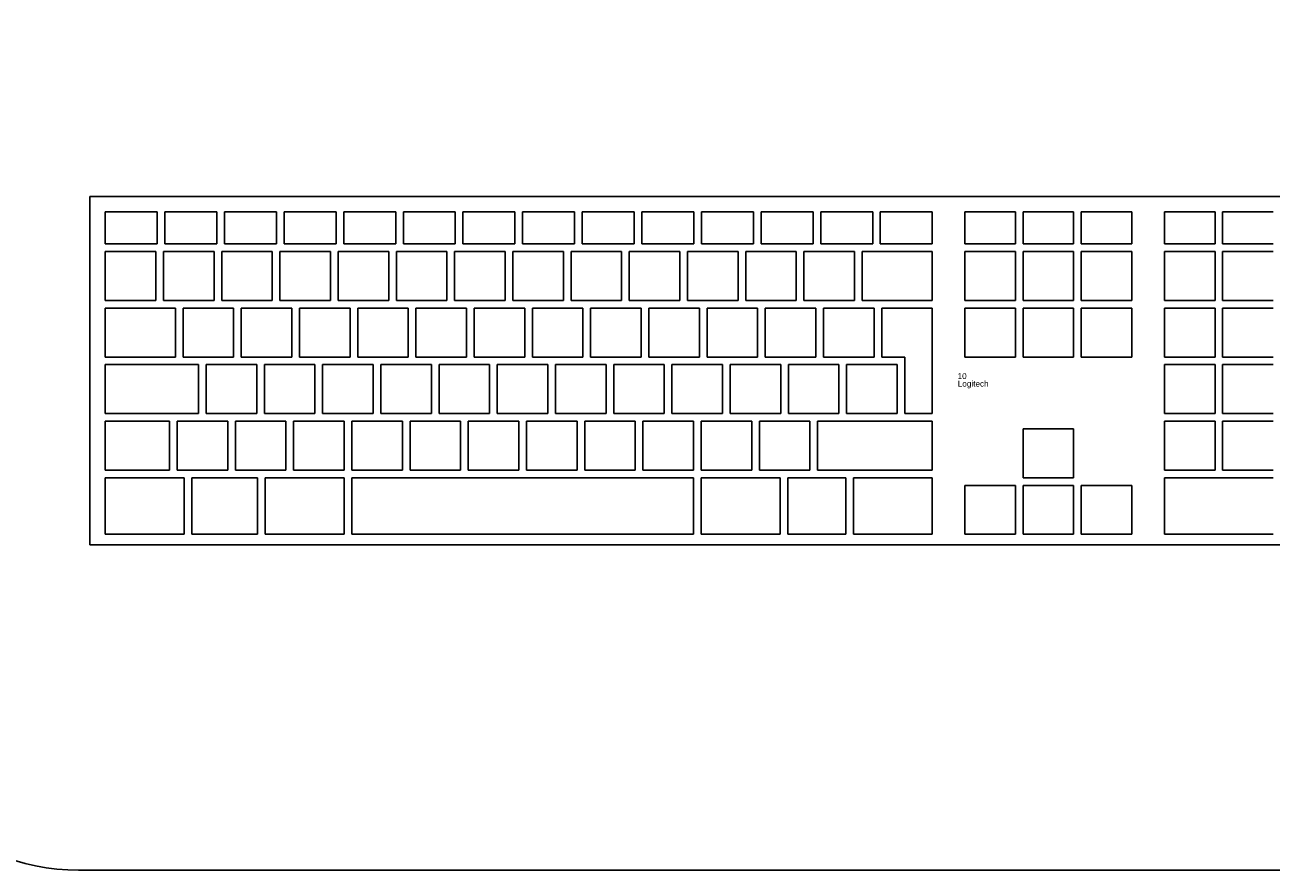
# Model space of a CAD drawing. Header units: inches. Extents: x 38 to 872, y -154 to 346.
# Tile 71 of 99: x 571 to 614, y 153 to 181. Entities that reach past the tile are written whole.
import ezdxf

# ---------------------------------------------------------------- set-up
doc = ezdxf.new("R2010")
doc.units = ezdxf.units.IN
doc.header["$MEASUREMENT"] = 0
doc.styles.get("Standard").update_dxf_attribs({"font": 'arial.ttf'})

# ---------------------------------------------------------------- blocks, each defined once
blk = doc.blocks.new('Mesa')
blk.add_lwpolyline([(145.59, 115.783), (7.5, 115.783, 0.414214), (0, 108.283), (0, 7.5, 0.414214), (7.5, 0), (145.59, 0, 0.414214), (153.09, 7.5), (153.09, 108.283, 0.414214)], format="xyb", close=True)
for tag, p, flags in [('ID', (4.63, 109.471), 1), ('PC_DISPONIBLES', (4.666, 106.305), 3), ('PC_ACTUALES', (4.642, 104.708), 1)]:
    blk.add_attdef(tag, p, '', height=1, dxfattribs=dict(flags=flags))
blk.add_attdef('POSICION', (4.604, 107.926), '', height=1)
blk = doc.blocks.new('Keyboard')
for p, q in [((0, 11.93), (0, 0)), ((45, 11.93), (0, 11.93)), ((0.523, 11.407), (2.302, 11.407)), ((0.523, 10.308), (0.523, 11.407)), ((2.302, 11.407), (2.302, 10.308)), ((2.564, 11.407), (4.342, 11.407)), ((2.564, 10.308), (2.564, 11.407)), ((4.342, 11.407), (4.342, 10.308)), ((4.604, 11.407), (6.382, 11.407)), ((4.604, 10.308), (4.604, 11.407)), ((6.382, 11.407), (6.382, 10.308)), ((6.644, 11.407), (8.423, 11.407)), ((6.644, 10.308), (6.644, 11.407)), ((8.423, 11.407), (8.423, 10.308)), ((8.684, 11.407), (10.463, 11.407)), ((8.684, 10.308), (8.684, 11.407)), ((10.463, 11.407), (10.463, 10.308)), ((10.725, 11.407), (12.503, 11.407)), ((10.725, 10.308), (10.725, 11.407)), ((12.503, 11.407), (12.503, 10.308)), ((12.765, 11.407), (14.544, 11.407)), ((12.765, 10.308), (12.765, 11.407)), ((14.544, 11.407), (14.544, 10.308)), ((14.805, 11.407), (16.584, 11.407)), ((14.805, 10.308), (14.805, 11.407)), ((16.584, 11.407), (16.584, 10.308)), ((16.846, 11.407), (18.624, 11.407)), ((16.846, 10.308), (16.846, 11.407)), ((18.624, 11.407), (18.624, 10.308)), ((18.886, 11.407), (20.664, 11.407)), ((18.886, 10.308), (18.886, 11.407)), ((20.664, 11.407), (20.664, 10.308)), ((20.926, 11.407), (22.705, 11.407)), ((20.926, 10.308), (20.926, 11.407)), ((22.705, 11.407), (22.705, 10.308)), ((22.966, 11.407), (24.745, 11.407)), ((22.966, 10.308), (22.966, 11.407)), ((24.745, 11.407), (24.745, 10.308)), ((25.007, 11.407), (26.785, 11.407)), ((25.007, 10.308), (25.007, 11.407)), ((26.785, 11.407), (26.785, 10.308)), ((27.047, 11.407), (28.826, 11.407)), ((27.047, 10.308), (27.047, 11.407)), ((28.826, 11.407), (28.826, 10.308)), ((31.67, 11.408), (29.939, 11.408)), ((29.939, 11.408), (29.939, 10.309)), ((31.67, 10.309), (31.67, 11.408)), ((33.663, 11.408), (31.932, 11.408)), ((31.932, 11.408), (31.932, 10.309)), ((33.663, 10.309), (33.663, 11.408)), ((35.655, 11.408), (33.924, 11.408)), ((33.924, 11.408), (33.924, 10.309)), ((35.655, 10.309), (35.655, 11.408)), ((38.5, 11.408), (36.769, 11.408)), ((36.769, 11.408), (36.769, 10.309)), ((38.5, 10.309), (38.5, 11.408)), ((40.492, 11.408), (38.761, 11.408)), ((38.761, 11.408), (38.761, 10.309)), ((2.302, 10.308), (0.523, 10.308)), ((4.342, 10.308), (2.564, 10.308)), ((6.382, 10.308), (4.604, 10.308)), ((8.423, 10.308), (6.644, 10.308)), ((10.463, 10.308), (8.684, 10.308)), ((12.503, 10.308), (10.725, 10.308)), ((14.544, 10.308), (12.765, 10.308)), ((16.584, 10.308), (14.805, 10.308)), ((18.624, 10.308), (16.846, 10.308)), ((20.664, 10.308), (18.886, 10.308)), ((22.705, 10.308), (20.926, 10.308)), ((24.745, 10.308), (22.966, 10.308)), ((26.785, 10.308), (25.007, 10.308)), ((28.826, 10.308), (27.047, 10.308)), ((29.939, 10.309), (31.67, 10.309)), ((31.932, 10.309), (33.663, 10.309)), ((33.924, 10.309), (35.655, 10.309)), ((36.769, 10.309), (38.5, 10.309)), ((38.761, 10.309), (40.492, 10.309)), ((2.254, 10.047), (0.523, 10.047)), ((0.523, 10.047), (0.523, 8.372)), ((2.254, 8.372), (2.254, 10.047)), ((4.246, 10.047), (2.516, 10.047)), ((2.516, 10.047), (2.516, 8.372)), ((4.246, 8.372), (4.246, 10.047)), ((6.239, 10.047), (4.508, 10.047)), ((4.508, 10.047), (4.508, 8.372)), ((6.239, 8.372), (6.239, 10.047)), ((8.231, 10.047), (6.5, 10.047)), ((6.5, 10.047), (6.5, 8.372)), ((8.231, 8.372), (8.231, 10.047)), ((10.224, 10.047), (8.493, 10.047)), ((8.493, 10.047), (8.493, 8.372)), ((10.224, 8.372), (10.224, 10.047)), ((12.216, 10.047), (10.485, 10.047)), ((10.485, 10.047), (10.485, 8.372)), ((12.216, 8.372), (12.216, 10.047)), ((14.208, 10.047), (12.478, 10.047)), ((12.478, 10.047), (12.478, 8.372)), ((14.208, 8.372), (14.208, 10.047)), ((16.201, 10.047), (14.47, 10.047)), ((14.47, 10.047), (14.47, 8.372)), ((16.201, 8.372), (16.201, 10.047)), ((18.193, 10.047), (16.462, 10.047)), ((16.462, 10.047), (16.462, 8.372)), ((18.193, 8.372), (18.193, 10.047)), ((20.186, 10.047), (18.455, 10.047)), ((18.455, 10.047), (18.455, 8.372)), ((20.186, 8.372), (20.186, 10.047)), ((22.178, 10.047), (20.447, 10.047)), ((20.447, 10.047), (20.447, 8.372)), ((22.178, 8.372), (22.178, 10.047)), ((24.17, 10.047), (22.44, 10.047)), ((22.44, 10.047), (22.44, 8.372)), ((24.17, 8.372), (24.17, 10.047)), ((26.163, 10.047), (24.432, 10.047)), ((24.432, 10.047), (24.432, 8.372)), ((26.163, 8.372), (26.163, 10.047)), ((28.826, 10.047), (26.424, 10.047)), ((26.424, 10.047), (26.424, 8.372)), ((28.826, 10.047), (26.424, 10.047)), ((26.424, 10.047), (26.424, 8.372)), ((28.826, 10.047), (26.424, 10.047)), ((26.424, 10.047), (26.424, 8.372)), ((28.826, 10.047), (26.424, 10.047)), ((26.424, 10.047), (26.424, 8.372)), ((28.826, 10.047), (26.424, 10.047)), ((26.424, 10.047), (26.424, 8.372)), ((28.826, 10.047), (26.424, 10.047)), ((26.424, 10.047), (26.424, 8.372)), ((28.826, 10.047), (26.424, 10.047)), ((26.424, 10.047), (26.424, 8.372)), ((28.826, 10.047), (26.424, 10.047)), ((26.424, 10.047), (26.424, 8.372)), ((28.826, 10.047), (26.424, 10.047)), ((26.424, 10.047), (26.424, 8.372)), ((28.826, 10.047), (26.424, 10.047)), ((26.424, 10.047), (26.424, 8.372)), ((28.826, 10.047), (26.424, 10.047)), ((26.424, 10.047), (26.424, 8.372)), ((28.826, 10.047), (26.424, 10.047)), ((26.424, 10.047), (26.424, 8.372)), ((28.826, 10.047), (26.424, 10.047)), ((26.424, 10.047), (26.424, 8.372)), ((28.826, 8.372), (28.826, 10.047)), ((28.826, 8.372), (28.826, 10.047)), ((28.826, 8.372), (28.826, 10.047)), ((28.826, 8.372), (28.826, 10.047)), ((28.826, 8.372), (28.826, 10.047)), ((28.826, 8.372), (28.826, 10.047)), ((28.826, 8.372), (28.826, 10.047)), ((28.826, 8.372), (28.826, 10.047)), ((28.826, 8.372), (28.826, 10.047)), ((28.826, 8.372), (28.826, 10.047)), ((28.826, 8.372), (28.826, 10.047)), ((28.826, 8.372), (28.826, 10.047)), ((28.826, 8.372), (28.826, 10.047)), ((31.67, 10.047), (29.939, 10.047)), ((29.939, 10.047), (29.939, 8.373)), ((31.67, 8.373), (31.67, 10.047)), ((33.663, 10.047), (31.932, 10.047)), ((31.932, 10.047), (31.932, 8.373)), ((33.663, 8.373), (33.663, 10.047)), ((35.655, 10.047), (33.924, 10.047)), ((33.924, 10.047), (33.924, 8.373)), ((35.655, 8.373), (35.655, 10.047)), ((38.5, 10.047), (36.769, 10.047)), ((36.769, 10.047), (36.769, 8.373)), ((38.5, 8.373), (38.5, 10.047)), ((40.492, 10.047), (38.761, 10.047)), ((38.761, 10.047), (38.761, 8.373)), ((0.523, 8.372), (2.254, 8.372)), ((2.924, 8.111), (0.523, 8.111)), ((0.523, 8.111), (0.523, 6.436)), ((2.924, 8.111), (0.523, 8.111)), ((0.523, 8.111), (0.523, 6.436)), ((2.924, 8.111), (0.523, 8.111)), ((0.523, 8.111), (0.523, 6.436)), ((2.924, 8.111), (0.523, 8.111)), ((0.523, 8.111), (0.523, 6.436)), ((2.924, 8.111), (0.523, 8.111)), ((0.523, 8.111), (0.523, 6.436)), ((2.924, 8.111), (0.523, 8.111)), ((0.523, 8.111), (0.523, 6.436)), ((2.924, 8.111), (0.523, 8.111)), ((0.523, 8.111), (0.523, 6.436)), ((2.924, 8.111), (0.523, 8.111)), ((0.523, 8.111), (0.523, 6.436)), ((2.924, 8.111), (0.523, 8.111)), ((0.523, 8.111), (0.523, 6.436)), ((2.924, 8.111), (0.523, 8.111)), ((0.523, 8.111), (0.523, 6.436)), ((2.924, 8.111), (0.523, 8.111)), ((0.523, 8.111), (0.523, 6.436)), ((2.924, 8.111), (0.523, 8.111)), ((0.523, 8.111), (0.523, 6.436)), ((2.924, 8.111), (0.523, 8.111)), ((0.523, 8.111), (0.523, 6.436)), ((2.516, 8.372), (4.246, 8.372)), ((2.924, 6.436), (2.924, 8.111)), ((2.924, 6.436), (2.924, 8.111)), ((2.924, 6.436), (2.924, 8.111)), ((2.924, 6.436), (2.924, 8.111)), ((2.924, 6.436), (2.924, 8.111)), ((2.924, 6.436), (2.924, 8.111)), ((2.924, 6.436), (2.924, 8.111)), ((2.924, 6.436), (2.924, 8.111)), ((2.924, 6.436), (2.924, 8.111)), ((2.924, 6.436), (2.924, 8.111)), ((2.924, 6.436), (2.924, 8.111)), ((2.924, 6.436), (2.924, 8.111)), ((2.924, 6.436), (2.924, 8.111)), ((4.917, 8.111), (3.186, 8.111)), ((3.186, 8.111), (3.186, 6.436)), ((4.508, 8.372), (6.239, 8.372)), ((4.917, 6.436), (4.917, 8.111)), ((6.909, 8.111), (5.178, 8.111)), ((5.178, 8.111), (5.178, 6.436)), ((6.5, 8.372), (8.231, 8.372)), ((6.909, 6.436), (6.909, 8.111)), ((8.902, 8.111), (7.171, 8.111)), ((7.171, 8.111), (7.171, 6.436)), ((8.493, 8.372), (10.224, 8.372)), ((8.902, 6.436), (8.902, 8.111)), ((10.894, 8.111), (9.163, 8.111)), ((9.163, 8.111), (9.163, 6.436)), ((10.485, 8.372), (12.216, 8.372)), ((10.894, 6.436), (10.894, 8.111)), ((12.886, 8.111), (11.156, 8.111)), ((11.156, 8.111), (11.156, 6.436)), ((12.478, 8.372), (14.208, 8.372)), ((12.886, 6.436), (12.886, 8.111)), ((14.879, 8.111), (13.148, 8.111)), ((13.148, 8.111), (13.148, 6.436)), ((14.47, 8.372), (16.201, 8.372)), ((14.879, 6.436), (14.879, 8.111)), ((16.871, 8.111), (15.14, 8.111)), ((15.14, 8.111), (15.14, 6.436)), ((16.462, 8.372), (18.193, 8.372)), ((16.871, 6.436), (16.871, 8.111)), ((18.864, 8.111), (17.133, 8.111)), ((17.133, 8.111), (17.133, 6.436)), ((18.455, 8.372), (20.186, 8.372)), ((18.864, 6.436), (18.864, 8.111)), ((20.856, 8.111), (19.125, 8.111)), ((19.125, 8.111), (19.125, 6.436)), ((20.447, 8.372), (22.178, 8.372)), ((20.856, 6.436), (20.856, 8.111)), ((22.848, 8.111), (21.118, 8.111)), ((21.118, 8.111), (21.118, 6.436)), ((22.44, 8.372), (24.17, 8.372)), ((22.848, 6.436), (22.848, 8.111)), ((24.841, 8.111), (23.11, 8.111)), ((23.11, 8.111), (23.11, 6.436)), ((24.432, 8.372), (26.163, 8.372)), ((24.841, 6.436), (24.841, 8.111)), ((26.833, 8.111), (25.102, 8.111)), ((25.102, 8.111), (25.102, 6.436)), ((26.424, 8.372), (28.826, 8.372)), ((26.424, 8.372), (28.826, 8.372)), ((26.424, 8.372), (28.826, 8.372)), ((26.424, 8.372), (28.826, 8.372)), ((26.424, 8.372), (28.826, 8.372)), ((26.424, 8.372), (28.826, 8.372)), ((26.424, 8.372), (28.826, 8.372)), ((26.424, 8.372), (28.826, 8.372)), ((26.424, 8.372), (28.826, 8.372)), ((26.424, 8.372), (28.826, 8.372)), ((26.424, 8.372), (28.826, 8.372)), ((26.424, 8.372), (28.826, 8.372)), ((26.424, 8.372), (28.826, 8.372)), ((26.833, 6.436), (26.833, 8.111)), ((28.826, 8.111), (27.095, 8.111)), ((27.095, 8.111), (27.095, 6.436)), ((28.826, 4.5), (28.826, 8.111)), ((29.939, 8.373), (31.67, 8.373)), ((31.67, 8.111), (29.939, 8.111)), ((29.939, 8.111), (29.939, 6.437)), ((31.67, 6.437), (31.67, 8.111)), ((31.932, 8.373), (33.663, 8.373)), ((33.663, 8.111), (31.932, 8.111)), ((31.932, 8.111), (31.932, 6.437)), ((33.663, 6.437), (33.663, 8.111)), ((33.924, 8.373), (35.655, 8.373)), ((35.655, 8.111), (33.924, 8.111)), ((33.924, 8.111), (33.924, 6.437)), ((35.655, 6.437), (35.655, 8.111)), ((36.769, 8.373), (38.5, 8.373)), ((38.5, 8.111), (36.769, 8.111)), ((36.769, 8.111), (36.769, 6.437)), ((38.5, 6.437), (38.5, 8.111)), ((38.761, 8.373), (40.492, 8.373)), ((40.492, 8.111), (38.761, 8.111)), ((38.761, 8.111), (38.761, 6.437)), ((0.523, 6.436), (2.924, 6.436)), ((0.523, 6.436), (2.924, 6.436)), ((0.523, 6.436), (2.924, 6.436)), ((0.523, 6.436), (2.924, 6.436)), ((0.523, 6.436), (2.924, 6.436)), ((0.523, 6.436), (2.924, 6.436)), ((0.523, 6.436), (2.924, 6.436)), ((0.523, 6.436), (2.924, 6.436)), ((0.523, 6.436), (2.924, 6.436)), ((0.523, 6.436), (2.924, 6.436)), ((0.523, 6.436), (2.924, 6.436)), ((0.523, 6.436), (2.924, 6.436)), ((0.523, 6.436), (2.924, 6.436)), ((3.186, 6.436), (4.917, 6.436)), ((5.178, 6.436), (6.909, 6.436)), ((7.171, 6.436), (8.902, 6.436)), ((9.163, 6.436), (10.894, 6.436)), ((11.156, 6.436), (12.886, 6.436)), ((13.148, 6.436), (14.879, 6.436)), ((15.14, 6.436), (16.871, 6.436)), ((17.133, 6.436), (18.864, 6.436)), ((19.125, 6.436), (20.856, 6.436)), ((21.118, 6.436), (22.848, 6.436)), ((23.11, 6.436), (24.841, 6.436)), ((25.102, 6.436), (26.833, 6.436)), ((27.095, 6.436), (27.885, 6.436)), ((27.885, 6.436), (27.885, 4.5)), ((29.939, 6.437), (31.67, 6.437)), ((31.932, 6.437), (33.663, 6.437)), ((33.924, 6.437), (35.655, 6.437)), ((36.769, 6.437), (38.5, 6.437)), ((38.761, 6.437), (40.492, 6.437)), ((3.715, 6.175), (0.523, 6.175)), ((0.523, 6.175), (0.523, 4.5)), ((3.715, 4.5), (3.715, 6.175)), ((5.707, 6.175), (3.976, 6.175)), ((3.976, 6.175), (3.976, 4.5)), ((5.707, 4.5), (5.707, 6.175)), ((7.7, 6.175), (5.969, 6.175)), ((5.969, 6.175), (5.969, 4.5)), ((7.7, 4.5), (7.7, 6.175)), ((9.692, 6.175), (7.961, 6.175)), ((7.961, 6.175), (7.961, 4.5)), ((9.692, 4.5), (9.692, 6.175)), ((11.684, 6.175), (9.954, 6.175)), ((9.954, 6.175), (9.954, 4.5)), ((11.684, 4.5), (11.684, 6.175)), ((13.677, 6.175), (11.946, 6.175)), ((11.946, 6.175), (11.946, 4.5)), ((13.677, 4.5), (13.677, 6.175)), ((15.669, 6.175), (13.938, 6.175)), ((13.938, 6.175), (13.938, 4.5)), ((15.669, 4.5), (15.669, 6.175)), ((17.662, 6.175), (15.931, 6.175)), ((15.931, 6.175), (15.931, 4.5)), ((17.662, 4.5), (17.662, 6.175)), ((19.654, 6.175), (17.923, 6.175)), ((17.923, 6.175), (17.923, 4.5)), ((19.654, 4.5), (19.654, 6.175)), ((21.646, 6.175), (19.916, 6.175)), ((19.916, 6.175), (19.916, 4.5)), ((21.646, 4.5), (21.646, 6.175)), ((23.639, 6.175), (21.908, 6.175)), ((21.908, 6.175), (21.908, 4.5)), ((23.639, 4.5), (23.639, 6.175)), ((25.631, 6.175), (23.9, 6.175)), ((23.9, 6.175), (23.9, 4.5)), ((25.631, 4.5), (25.631, 6.175)), ((27.624, 6.175), (25.893, 6.175)), ((25.893, 6.175), (25.893, 4.5)), ((27.624, 4.5), (27.624, 6.175)), ((38.5, 6.175), (36.769, 6.175)), ((36.769, 6.175), (36.769, 4.501)), ((38.5, 4.501), (38.5, 6.175)), ((40.492, 6.175), (38.761, 6.175)), ((38.761, 6.175), (38.761, 4.501)), ((0.523, 4.5), (3.715, 4.5)), ((3.976, 4.5), (5.707, 4.5)), ((5.969, 4.5), (7.7, 4.5)), ((7.961, 4.5), (9.692, 4.5)), ((9.954, 4.5), (11.684, 4.5)), ((11.946, 4.5), (13.677, 4.5)), ((13.938, 4.5), (15.669, 4.5)), ((15.931, 4.5), (17.662, 4.5)), ((17.923, 4.5), (19.654, 4.5)), ((19.916, 4.5), (21.646, 4.5)), ((21.908, 4.5), (23.639, 4.5)), ((23.9, 4.5), (25.631, 4.5)), ((25.893, 4.5), (27.624, 4.5)), ((27.885, 4.5), (28.826, 4.5)), ((36.769, 4.501), (38.5, 4.501)), ((38.761, 4.501), (40.492, 4.501)), ((2.722, 4.239), (0.523, 4.239)), ((0.523, 4.239), (0.523, 2.564)), ((2.722, 2.564), (2.722, 4.239)), ((4.714, 4.239), (2.983, 4.239)), ((2.983, 4.239), (2.983, 2.564)), ((4.714, 2.564), (4.714, 4.239)), ((6.706, 4.239), (4.976, 4.239)), ((4.976, 4.239), (4.976, 2.564)), ((6.706, 2.564), (6.706, 4.239)), ((8.699, 4.239), (6.968, 4.239)), ((6.968, 4.239), (6.968, 2.564)), ((8.699, 2.564), (8.699, 4.239)), ((10.691, 4.239), (8.96, 4.239)), ((8.96, 4.239), (8.96, 2.564)), ((10.691, 2.564), (10.691, 4.239)), ((12.684, 4.239), (10.953, 4.239)), ((10.953, 4.239), (10.953, 2.564)), ((12.684, 2.564), (12.684, 4.239)), ((14.676, 4.239), (12.945, 4.239)), ((12.945, 4.239), (12.945, 2.564)), ((14.676, 2.564), (14.676, 4.239)), ((16.668, 4.239), (14.938, 4.239)), ((14.938, 4.239), (14.938, 2.564)), ((16.668, 2.564), (16.668, 4.239)), ((18.661, 4.239), (16.93, 4.239)), ((16.93, 4.239), (16.93, 2.564)), ((18.661, 2.564), (18.661, 4.239)), ((20.653, 4.239), (18.922, 4.239)), ((18.922, 4.239), (18.922, 2.564)), ((20.653, 2.564), (20.653, 4.239)), ((22.646, 4.239), (20.915, 4.239)), ((20.915, 4.239), (20.915, 2.564)), ((22.646, 2.564), (22.646, 4.239)), ((24.638, 4.239), (22.907, 4.239)), ((22.907, 4.239), (22.907, 2.564)), ((24.638, 2.564), (24.638, 4.239)), ((28.826, 4.239), (24.9, 4.239)), ((24.9, 4.239), (24.9, 2.564)), ((28.826, 2.564), (28.826, 4.239)), ((33.663, 3.977), (31.932, 3.977)), ((31.932, 3.977), (31.932, 2.303)), ((33.663, 2.303), (33.663, 3.977)), ((38.5, 4.239), (36.769, 4.239)), ((36.769, 4.239), (36.769, 2.565)), ((38.5, 2.565), (38.5, 4.239)), ((40.492, 4.239), (38.761, 4.239)), ((38.761, 4.239), (38.761, 2.565)), ((0.523, 2.564), (2.722, 2.564)), ((2.983, 2.564), (4.714, 2.564)), ((4.976, 2.564), (6.706, 2.564)), ((6.968, 2.564), (8.699, 2.564)), ((8.96, 2.564), (10.691, 2.564)), ((10.953, 2.564), (12.684, 2.564)), ((12.945, 2.564), (14.676, 2.564)), ((14.938, 2.564), (16.668, 2.564)), ((16.93, 2.564), (18.661, 2.564)), ((18.922, 2.564), (20.653, 2.564)), ((20.915, 2.564), (22.646, 2.564)), ((22.907, 2.564), (24.638, 2.564)), ((24.9, 2.564), (28.826, 2.564)), ((36.769, 2.565), (38.5, 2.565)), ((38.761, 2.565), (40.492, 2.565)), ((3.224, 2.303), (0.523, 2.303)), ((0.523, 2.303), (0.523, 0.367)), ((3.224, 0.367), (3.224, 2.303)), ((5.736, 2.303), (3.486, 2.303)), ((3.486, 2.303), (3.486, 0.367)), ((5.736, 0.367), (5.736, 2.303)), ((8.699, 2.303), (5.998, 2.303)), ((5.998, 2.303), (5.998, 0.367)), ((8.699, 0.367), (8.699, 2.303)), ((20.653, 2.303), (8.96, 2.303)), ((8.96, 2.303), (8.96, 0.367)), ((20.653, 0.367), (20.653, 2.303)), ((23.616, 2.303), (20.915, 2.303)), ((20.915, 2.303), (20.915, 0.367)), ((23.616, 0.367), (23.616, 2.303)), ((25.863, 2.303), (23.878, 2.303)), ((23.878, 2.303), (23.878, 0.367)), ((25.863, 0.367), (25.863, 2.303)), ((28.826, 2.303), (26.124, 2.303)), ((26.124, 2.303), (26.124, 0.367)), ((28.826, 0.367), (28.826, 2.303)), ((31.932, 2.303), (33.663, 2.303)), ((40.492, 2.303), (36.769, 2.303)), ((36.769, 2.303), (36.769, 0.367)), ((31.67, 2.041), (29.939, 2.041)), ((29.939, 2.041), (29.939, 0.367)), ((31.67, 0.367), (31.67, 2.041)), ((33.663, 2.041), (31.932, 2.041)), ((31.932, 2.041), (31.932, 0.367)), ((33.663, 0.367), (33.663, 2.041)), ((35.655, 2.041), (33.924, 2.041)), ((33.924, 2.041), (33.924, 0.367)), ((35.655, 0.367), (35.655, 2.041)), ((0, 0), (45, 0)), ((0.523, 0.367), (3.224, 0.367)), ((3.486, 0.367), (5.736, 0.367)), ((5.998, 0.367), (8.699, 0.367)), ((8.96, 0.367), (20.653, 0.367)), ((20.915, 0.367), (23.616, 0.367)), ((23.878, 0.367), (25.863, 0.367)), ((26.124, 0.367), (28.826, 0.367)), ((29.939, 0.367), (31.67, 0.367)), ((31.932, 0.367), (33.663, 0.367)), ((33.924, 0.367), (35.655, 0.367)), ((36.769, 0.367), (40.492, 0.367))]:
    blk.add_line(p, q)
for tag, p, flags in [('ID', (29.697, 5.959), 5), ('TIEMPO_DE_USO', (29.675, 5.162), 1)]:
    blk.add_attdef(tag, p, '', height=0.2, dxfattribs=dict(flags=flags))
for tag, p in [('PUESTO', (29.69, 5.684)), ('MARCA', (29.697, 5.423))]:
    blk.add_attdef(tag, p, '', height=0.2)

msp = doc.modelspace()

# ---------------------------------------------------------------- block references
msp.add_blockref('Mesa', (565.824, 152.507))
msp.add_blockref('Keyboard', (573.711, 163.642)).add_auto_attribs({'PUESTO': '10', 'MARCA': 'Logitech'})

doc.saveas('drawing.dxf')
